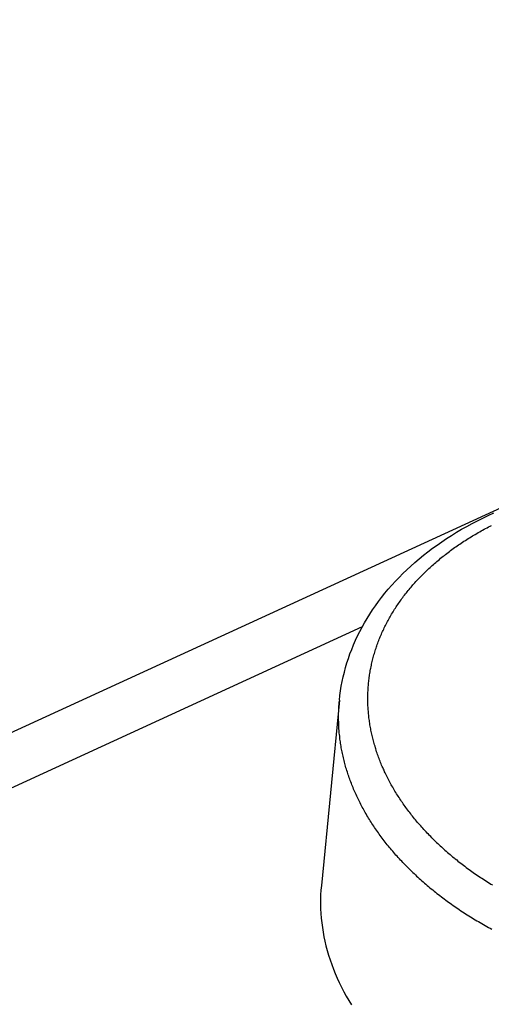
# Model space of a CAD drawing. Extents: x 0 to 594, y 0 to 420.
# Tile 72 of 112: x 531.69 to 532.207, y 112.709 to 113.788. Entities that reach past the tile are written whole.
import ezdxf

# ---------------------------------------------------------------- set-up
doc = ezdxf.new("R2010")
doc.units = 0
doc.header["$LTSCALE"] = 32.67
doc.layers.get('0').update_dxf_attribs({"linetype": 'CONTINUOUS'})
doc.layers.add('DATUM_AXIS', color=7, linetype='CONTINUOUS')

msp = doc.modelspace()

# ---------------------------------------------------------------- linework, layer by layer
at = {"color": 9, "linetype": 'CONTINUOUS'}
for p, q in [((531.4556, 112.9038), (554.7699, 123.6081)), ((532.0651, 113.1226), (531.4809, 112.8543))]:
    msp.add_line(p, q, dxfattribs=at)
at = {"layer": 'DATUM_AXIS', "color": 7, "linetype": 'CONTINUOUS'}
msp.add_line((532.0401, 113.0422), (532.0203, 112.8392), dxfattribs=at)
for points in [[(532.0401, 113.0422), (532.0407, 113.0474), (532.0414, 113.0525), (532.0422, 113.0577), (532.0432, 113.0628), (532.0443, 113.0679), (532.0455, 113.073), (532.0469, 113.078), (532.0483, 113.0831), (532.05, 113.0881), (532.0517, 113.0931), (532.0536, 113.098), (532.0556, 113.103), (532.0578, 113.1079), (532.0601, 113.1128), (532.0625, 113.1176), (532.065, 113.1224), (532.0677, 113.1272), (532.0705, 113.132), (532.0734, 113.1367), (532.0765, 113.1413), (532.0797, 113.1459), (532.083, 113.1505), (532.0864, 113.155), (532.09, 113.1595), (532.0937, 113.1639), (532.0975, 113.1683), (532.1014, 113.1726), (532.1055, 113.1769), (532.1097, 113.1811), (532.1139, 113.1853), (532.1184, 113.1893), (532.1229, 113.1934), (532.1275, 113.1973), (532.1323, 113.2012), (532.1371, 113.205), (532.1421, 113.2088), (532.1472, 113.2124), (532.1523, 113.216), (532.1576, 113.2195), (532.163, 113.223), (532.1685, 113.2264), (532.174, 113.2296), (532.1797, 113.2328), (532.1855, 113.236), (532.1913, 113.239), (532.1972, 113.242), (532.2032, 113.2449), (532.2093, 113.2476)], [(532.0203, 112.8392), (532.0198, 112.8339), (532.0195, 112.8288), (532.0194, 112.8238), (532.0194, 112.8187), (532.0195, 112.8136), (532.0198, 112.8085), (532.0202, 112.8034), (532.0207, 112.7983), (532.0214, 112.7932), (532.0222, 112.7881), (532.0231, 112.783), (532.0242, 112.7779), (532.0254, 112.7728), (532.0268, 112.7677), (532.0283, 112.7626), (532.0299, 112.7576), (532.0317, 112.7526), (532.0336, 112.7475), (532.0356, 112.7425), (532.0377, 112.7376), (532.04, 112.7326), (532.0424, 112.7277), (532.045, 112.7227), (532.0476, 112.7179), (532.0504, 112.713), (532.0534, 112.7082)]]:
    msp.add_lwpolyline(points, dxfattribs=at)
at = {"layer": 'DATUM_AXIS', "color": 9, "linetype": 'CONTINUOUS'}
for points in [[(532.1207, 113.1687), (532.1218, 113.1699), (532.1229, 113.1711), (532.124, 113.1724), (532.1251, 113.1736), (532.1263, 113.1748), (532.1274, 113.176), (532.1286, 113.1772), (532.1297, 113.1784), (532.1309, 113.1795), (532.1321, 113.1807), (532.1333, 113.1819), (532.1345, 113.1831), (532.1357, 113.1842), (532.1369, 113.1854), (532.1381, 113.1866), (532.1394, 113.1877), (532.1406, 113.1888), (532.1419, 113.19), (532.1432, 113.1911), (532.1444, 113.1922), (532.1457, 113.1934), (532.147, 113.1945), (532.1483, 113.1956), (532.1497, 113.1967), (532.151, 113.1978), (532.1523, 113.1989), (532.1537, 113.2), (532.1551, 113.201), (532.1564, 113.2021), (532.1578, 113.2032), (532.1592, 113.2042), (532.1606, 113.2053), (532.162, 113.2063), (532.1634, 113.2074), (532.1649, 113.2084), (532.1663, 113.2095), (532.1678, 113.2105), (532.1692, 113.2115), (532.1707, 113.2125), (532.1722, 113.2135), (532.1736, 113.2145), (532.1751, 113.2155), (532.1766, 113.2165), (532.1782, 113.2175), (532.1797, 113.2184), (532.1812, 113.2194), (532.1827, 113.2204), (532.1843, 113.2213), (532.1858, 113.2223), (532.1874, 113.2232), (532.189, 113.2241), (532.1906, 113.2251), (532.1922, 113.226), (532.1938, 113.2269), (532.1954, 113.2278), (532.197, 113.2287), (532.1986, 113.2296), (532.2002, 113.2305), (532.2019, 113.2314), (532.2035, 113.2322), (532.2052, 113.2331), (532.2069, 113.2339)], [(532.1439, 112.8889), (532.1426, 112.8902), (532.1413, 112.8915), (532.1401, 112.8927), (532.1388, 112.894), (532.1376, 112.8953), (532.1364, 112.8966), (532.1351, 112.8979), (532.1339, 112.8992), (532.1327, 112.9005), (532.1316, 112.9018), (532.1304, 112.9031), (532.1292, 112.9044), (532.1281, 112.9057), (532.1269, 112.907), (532.1258, 112.9083), (532.1247, 112.9096), (532.1235, 112.911), (532.1224, 112.9123), (532.1214, 112.9136), (532.1203, 112.915), (532.1192, 112.9163), (532.1182, 112.9177), (532.1171, 112.919), (532.1161, 112.9204), (532.1151, 112.9217), (532.114, 112.9231), (532.113, 112.9245), (532.112, 112.9258), (532.1111, 112.9272), (532.1101, 112.9286), (532.1091, 112.93), (532.1082, 112.9313), (532.1073, 112.9327), (532.1063, 112.9341), (532.1054, 112.9355), (532.1045, 112.9369), (532.1036, 112.9383), (532.1028, 112.9397), (532.1019, 112.9411), (532.101, 112.9425), (532.1002, 112.9439), (532.0994, 112.9453), (532.0985, 112.9468), (532.0977, 112.9482), (532.0969, 112.9496), (532.0962, 112.951), (532.0954, 112.9524), (532.0946, 112.9539), (532.0939, 112.9553), (532.0931, 112.9567), (532.0924, 112.9582), (532.0917, 112.9596), (532.091, 112.961), (532.0903, 112.9625), (532.0896, 112.9639), (532.089, 112.9654), (532.0883, 112.9668), (532.0877, 112.9683), (532.087, 112.9697), (532.0864, 112.9712), (532.0858, 112.9726), (532.0852, 112.9741), (532.0846, 112.9755), (532.0841, 112.977), (532.0835, 112.9785), (532.083, 112.9799), (532.0824, 112.9814), (532.0819, 112.9829), (532.0814, 112.9843), (532.0809, 112.9858), (532.0804, 112.9873), (532.08, 112.9888), (532.0795, 112.9902), (532.0791, 112.9917), (532.0786, 112.9932), (532.0782, 112.9947), (532.0778, 112.9961), (532.0774, 112.9976), (532.077, 112.9991), (532.0766, 113.0006), (532.0763, 113.0021), (532.0759, 113.0035), (532.0756, 113.005), (532.0753, 113.0065), (532.075, 113.008), (532.0747, 113.0095), (532.0744, 113.011), (532.0741, 113.0124), (532.0738, 113.0139), (532.0736, 113.0154), (532.0733, 113.0169), (532.0731, 113.0184), (532.0729, 113.0199), (532.0727, 113.0214), (532.0725, 113.0229), (532.0724, 113.0243), (532.0722, 113.0258), (532.072, 113.0273), (532.0719, 113.0288), (532.0718, 113.0303), (532.0717, 113.0318), (532.0716, 113.0333), (532.0715, 113.0348), (532.0714, 113.0362), (532.0714, 113.0377), (532.0713, 113.0392), (532.0713, 113.0407), (532.0713, 113.0422), (532.0712, 113.0437), (532.0712, 113.0452), (532.0713, 113.0466), (532.0713, 113.0481), (532.0713, 113.0496), (532.0714, 113.0511), (532.0715, 113.0526), (532.0715, 113.054), (532.0716, 113.0555), (532.0717, 113.057), (532.0718, 113.0585), (532.072, 113.06), (532.0721, 113.0614), (532.0723, 113.0629), (532.0724, 113.0644), (532.0726, 113.0658), (532.0728, 113.0673), (532.073, 113.0688), (532.0732, 113.0702), (532.0734, 113.0717), (532.0737, 113.0732), (532.0739, 113.0746), (532.0742, 113.0761), (532.0745, 113.0775), (532.0748, 113.079), (532.0751, 113.0805), (532.0754, 113.0819), (532.0757, 113.0834), (532.0761, 113.0848), (532.0764, 113.0862), (532.0768, 113.0877), (532.0772, 113.0891), (532.0776, 113.0906), (532.078, 113.092), (532.0784, 113.0934), (532.0788, 113.0949), (532.0792, 113.0963), (532.0797, 113.0977), (532.0802, 113.0992), (532.0806, 113.1006), (532.0811, 113.102), (532.0816, 113.1034), (532.0821, 113.1048), (532.0827, 113.1062), (532.0832, 113.1077), (532.0838, 113.1091), (532.0843, 113.1105), (532.0849, 113.1119), (532.0855, 113.1133), (532.0861, 113.1147), (532.0867, 113.1161), (532.0873, 113.1174), (532.0879, 113.1188), (532.0886, 113.1202), (532.0893, 113.1216), (532.0899, 113.123), (532.0906, 113.1243), (532.0913, 113.1257), (532.092, 113.1271), (532.0927, 113.1284), (532.0935, 113.1298), (532.0942, 113.1311), (532.095, 113.1325), (532.0957, 113.1338), (532.0965, 113.1352), (532.0973, 113.1365), (532.0981, 113.1379), (532.0989, 113.1392), (532.0997, 113.1405), (532.1006, 113.1419), (532.1014, 113.1432), (532.1023, 113.1445), (532.1031, 113.1458), (532.104, 113.1471), (532.1049, 113.1484), (532.1058, 113.1497), (532.1067, 113.151), (532.1077, 113.1523), (532.1086, 113.1536), (532.1096, 113.1549), (532.1105, 113.1562), (532.1115, 113.1574), (532.1125, 113.1587), (532.1135, 113.16), (532.1145, 113.1612), (532.1155, 113.1625), (532.1165, 113.1637), (532.1176, 113.165), (532.1186, 113.1662), (532.1197, 113.1675), (532.1207, 113.1687)], [(532.1177, 112.8562), (532.1164, 112.8575), (532.115, 112.8588), (532.1137, 112.8602), (532.1124, 112.8615), (532.111, 112.8629), (532.1097, 112.8643), (532.1084, 112.8656), (532.1072, 112.867), (532.1059, 112.8684), (532.1046, 112.8698), (532.1034, 112.8711), (532.1021, 112.8725), (532.1009, 112.8739), (532.0997, 112.8753), (532.0985, 112.8767), (532.0973, 112.8781), (532.0961, 112.8795), (532.0949, 112.8809), (532.0938, 112.8824), (532.0926, 112.8838), (532.0915, 112.8852), (532.0904, 112.8866), (532.0893, 112.8881), (532.0881, 112.8895), (532.0871, 112.8909), (532.086, 112.8924), (532.0849, 112.8938), (532.0838, 112.8953), (532.0828, 112.8967), (532.0818, 112.8982), (532.0807, 112.8997), (532.0797, 112.9011), (532.0787, 112.9026), (532.0778, 112.9041), (532.0768, 112.9055), (532.0758, 112.907), (532.0749, 112.9085), (532.0739, 112.91), (532.073, 112.9115), (532.0721, 112.913), (532.0712, 112.9145), (532.0703, 112.916), (532.0694, 112.9175), (532.0685, 112.919), (532.0677, 112.9205), (532.0668, 112.922), (532.066, 112.9235), (532.0652, 112.925), (532.0644, 112.9265), (532.0636, 112.928), (532.0628, 112.9296), (532.062, 112.9311), (532.0613, 112.9326), (532.0605, 112.9341), (532.0598, 112.9357), (532.0591, 112.9372), (532.0584, 112.9387), (532.0577, 112.9403), (532.057, 112.9418), (532.0563, 112.9433), (532.0557, 112.9449), (532.055, 112.9464), (532.0544, 112.948), (532.0538, 112.9495), (532.0532, 112.9511), (532.0526, 112.9526), (532.052, 112.9542), (532.0514, 112.9557), (532.0509, 112.9573), (532.0503, 112.9588), (532.0498, 112.9604), (532.0493, 112.962), (532.0488, 112.9635), (532.0483, 112.9651), (532.0478, 112.9667), (532.0473, 112.9682), (532.0469, 112.9698), (532.0465, 112.9714), (532.046, 112.9729), (532.0456, 112.9745), (532.0452, 112.9761), (532.0448, 112.9776), (532.0444, 112.9792), (532.0441, 112.9808), (532.0437, 112.9824), (532.0434, 112.9839), (532.0431, 112.9855), (532.0428, 112.9871), (532.0425, 112.9887), (532.0422, 112.9902), (532.0419, 112.9918), (532.0416, 112.9934), (532.0414, 112.995), (532.0412, 112.9966), (532.0409, 112.9981), (532.0407, 112.9997), (532.0405, 113.0013), (532.0404, 113.0029), (532.0402, 113.0045), (532.04, 113.006), (532.0399, 113.0076), (532.0398, 113.0092), (532.0396, 113.0108), (532.0395, 113.0124), (532.0395, 113.0139), (532.0394, 113.0155), (532.0393, 113.0171), (532.0393, 113.0187), (532.0392, 113.0202), (532.0392, 113.0218), (532.0392, 113.0234), (532.0392, 113.025), (532.0392, 113.0265), (532.0392, 113.0281), (532.0393, 113.0297), (532.0393, 113.0313), (532.0394, 113.0328), (532.0395, 113.0344), (532.0396, 113.036), (532.0397, 113.0375), (532.0398, 113.0391), (532.0399, 113.0407)], [(532.1439, 112.8889), (532.1452, 112.8877), (532.1465, 112.8864), (532.1478, 112.8852), (532.1491, 112.884), (532.1504, 112.8827), (532.1518, 112.8815), (532.1531, 112.8803), (532.1545, 112.879), (532.1558, 112.8778), (532.1572, 112.8766), (532.1586, 112.8754), (532.16, 112.8742), (532.1614, 112.873), (532.1628, 112.8718), (532.1642, 112.8706), (532.1657, 112.8694), (532.1671, 112.8683), (532.1686, 112.8671), (532.17, 112.8659), (532.1715, 112.8648), (532.173, 112.8636), (532.1745, 112.8625), (532.176, 112.8613), (532.1775, 112.8602), (532.179, 112.859), (532.1805, 112.8579), (532.1821, 112.8568), (532.1836, 112.8557), (532.1852, 112.8546), (532.1867, 112.8535), (532.1883, 112.8524), (532.1899, 112.8513), (532.1915, 112.8502), (532.1931, 112.8491), (532.1947, 112.848), (532.1963, 112.847), (532.1979, 112.8459), (532.1995, 112.8449), (532.2012, 112.8438), (532.2028, 112.8428), (532.2045, 112.8417), (532.2061, 112.8407), (532.2078, 112.8397)], [(532.1177, 112.8562), (532.1191, 112.8548), (532.1205, 112.8535), (532.1219, 112.8522), (532.1233, 112.8509), (532.1247, 112.8495), (532.1261, 112.8482), (532.1275, 112.8469), (532.129, 112.8456), (532.1304, 112.8443), (532.1319, 112.8431), (532.1333, 112.8418), (532.1348, 112.8405), (532.1363, 112.8392), (532.1378, 112.838), (532.1393, 112.8367), (532.1408, 112.8354), (532.1424, 112.8342), (532.1439, 112.8329), (532.1455, 112.8317), (532.147, 112.8305), (532.1486, 112.8292), (532.1502, 112.828), (532.1518, 112.8268), (532.1533, 112.8256), (532.155, 112.8244), (532.1566, 112.8232), (532.1582, 112.822), (532.1598, 112.8208), (532.1615, 112.8196), (532.1631, 112.8185), (532.1648, 112.8173), (532.1665, 112.8161), (532.1681, 112.815), (532.1698, 112.8138), (532.1715, 112.8127), (532.1732, 112.8115), (532.1749, 112.8104), (532.1767, 112.8093), (532.1784, 112.8082), (532.1801, 112.8071), (532.1819, 112.806), (532.1836, 112.8049), (532.1854, 112.8038), (532.1872, 112.8027), (532.189, 112.8016), (532.1908, 112.8005), (532.1926, 112.7995), (532.1944, 112.7984), (532.1962, 112.7973), (532.198, 112.7963), (532.1998, 112.7953), (532.2017, 112.7942), (532.2035, 112.7932), (532.2054, 112.7922), (532.2072, 112.7912)]]:
    msp.add_lwpolyline(points, dxfattribs=at)

doc.saveas('drawing.dxf')
